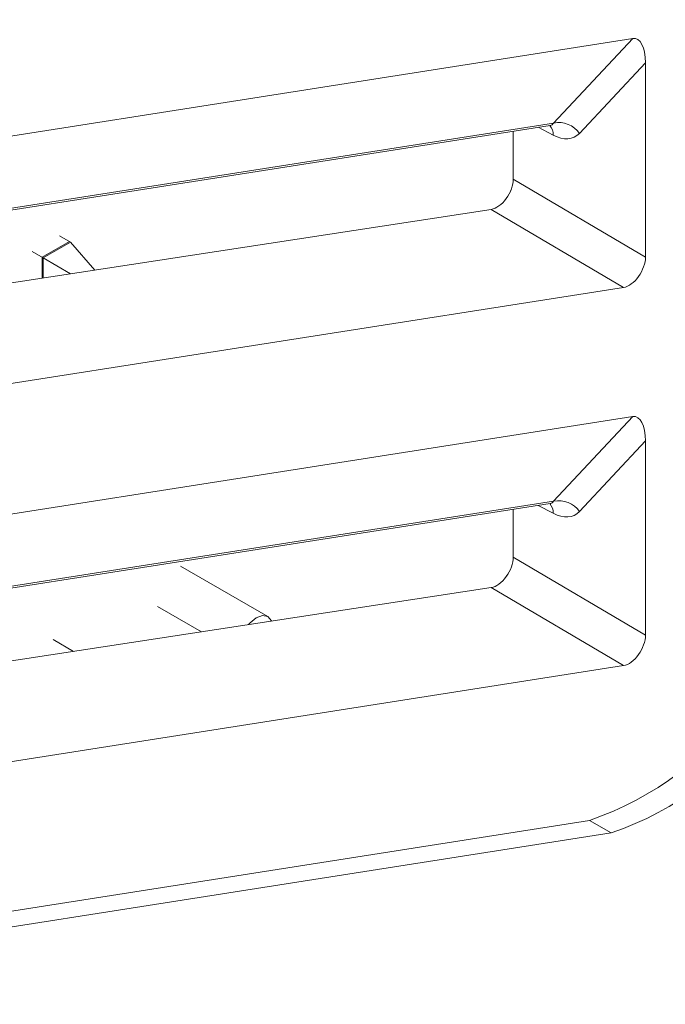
# Model space of a CAD drawing. Header units: millimetres. Extents: x -420 to 420, y -297 to 297.
# Tile 165 of 197: x 286 to 294, y 120 to 133. Entities that reach past the tile are written whole.
import ezdxf

# ---------------------------------------------------------------- set-up
doc = ezdxf.new("R2010")
doc.units = ezdxf.units.MM
doc.header["$MEASUREMENT"] = 0
doc.layers.add('layer 1', color=7, linetype='Continuous')

msp = doc.modelspace()

# ---------------------------------------------------------------- linework, layer by layer
at = {"layer": 'layer 1', "color": 7, "lineweight": 9}
for points in [[(279.6649, 131.9919), (279.6649, 131.9919), (293.4469, 134.1556), (293.4469, 134.1556)], [(280.1965, 130.3759), (280.1965, 130.3759), (293.5673, 132.475), (293.5673, 132.475)], [(292.5376, 131.3731), (292.5376, 131.3731), (293.5673, 132.475), (293.5673, 132.475)], [(293.7326, 132.1577), (293.7326, 132.3587), (293.6642, 132.4903), (293.5673, 132.475)], [(293.7326, 132.1577), (293.7326, 132.3587), (293.6642, 132.4901), (293.5673, 132.475)], [(293.7326, 132.1577), (293.7326, 132.3587), (293.6642, 132.4901), (293.5673, 132.475)], [(293.7326, 132.1577), (293.7326, 132.3587), (293.6642, 132.4901), (293.5673, 132.475)], [(293.7326, 132.1577), (293.7326, 132.3587), (293.6642, 132.4901), (293.5673, 132.475)], [(293.7326, 132.1577), (293.7326, 132.3584), (293.6642, 132.4901), (293.5673, 132.475)], [(293.7326, 132.1577), (293.7326, 132.3584), (293.6642, 132.4901), (293.5673, 132.475)], [(293.7326, 132.1577), (293.7326, 132.3584), (293.6642, 132.4901), (293.5673, 132.475)], [(293.7326, 132.1577), (293.7326, 132.3584), (293.6642, 132.4901), (293.5673, 132.475)], [(293.7326, 132.1577), (293.7326, 132.3584), (293.6642, 132.4901), (293.5673, 132.475)], [(293.7326, 132.1577), (293.7326, 132.3584), (293.6642, 132.4901), (293.5673, 132.475)], [(293.7326, 132.1577), (293.7326, 132.3584), (293.6642, 132.4901), (293.5673, 132.475)], [(293.7326, 132.1577), (293.7326, 132.3584), (293.6642, 132.4901), (293.5673, 132.475)], [(293.7326, 132.1577), (293.7326, 132.3584), (293.6642, 132.4901), (293.5673, 132.475)], [(293.7326, 132.1577), (293.7326, 132.3584), (293.6642, 132.4901), (293.5673, 132.475)], [(293.7326, 132.1577), (293.7326, 132.3584), (293.6642, 132.4901), (293.5673, 132.475)], [(293.7326, 132.1577), (293.7326, 132.3584), (293.6642, 132.4901), (293.5673, 132.475)], [(293.7326, 132.1577), (293.7326, 132.3584), (293.6642, 132.4901), (293.5673, 132.475)], [(293.7326, 132.1577), (293.7326, 132.3584), (293.6642, 132.4901), (293.5673, 132.475)], [(293.7326, 132.1577), (293.7326, 132.3584), (293.6642, 132.4901), (293.5673, 132.475)], [(293.7326, 132.1577), (293.7326, 132.3584), (293.6642, 132.4901), (293.5673, 132.475)], [(293.5673, 132.475), (293.5673, 132.475), (293.5673, 132.475), (293.5673, 132.475)], [(293.7326, 132.1577), (293.7326, 132.1577), (292.8735, 131.2383), (292.8735, 131.2383)], [(293.7326, 129.6297), (293.7326, 129.6297), (293.7326, 132.1577), (293.7326, 132.1577)], [(293.7326, 132.1577), (293.7326, 132.1577), (293.7326, 132.1577), (293.7326, 132.1577)], [(279.5666, 129.3369), (279.5666, 129.3369), (292.5376, 131.3731), (292.5376, 131.3731)], [(292.4913, 131.3419), (292.512, 131.3452), (292.5277, 131.3558), (292.5376, 131.3731)], [(292.4913, 131.3419), (292.512, 131.3452), (292.5277, 131.3558), (292.5376, 131.3731)], [(292.4913, 131.3419), (292.512, 131.3452), (292.5277, 131.3558), (292.5376, 131.3731)], [(292.4913, 131.3419), (292.512, 131.3452), (292.5277, 131.3558), (292.5376, 131.3731)], [(292.4913, 131.3419), (292.512, 131.3452), (292.5277, 131.3558), (292.5376, 131.3731)], [(292.4913, 131.3419), (292.512, 131.3452), (292.5277, 131.3558), (292.5376, 131.3731)], [(292.4913, 131.3419), (292.512, 131.3452), (292.5277, 131.3558), (292.5376, 131.3731)], [(292.4913, 131.3419), (292.512, 131.3452), (292.5277, 131.3558), (292.5376, 131.3731)], [(292.4913, 131.3419), (292.512, 131.3452), (292.5277, 131.3558), (292.5376, 131.3731)], [(292.4913, 131.3419), (292.512, 131.3452), (292.5277, 131.3558), (292.5376, 131.3731)], [(292.4913, 131.3419), (292.512, 131.3452), (292.5277, 131.3558), (292.5376, 131.3731)], [(292.4913, 131.3419), (292.512, 131.3452), (292.5277, 131.3558), (292.5376, 131.3731)], [(292.4913, 131.3419), (292.512, 131.3452), (292.5277, 131.3558), (292.5376, 131.3731)], [(292.4913, 131.3419), (292.512, 131.3452), (292.5277, 131.3558), (292.5376, 131.3731)], [(292.4913, 131.3419), (292.512, 131.3452), (292.5277, 131.3558), (292.5376, 131.3731)], [(292.4913, 131.3419), (292.512, 131.3452), (292.5277, 131.3558), (292.5376, 131.3731)], [(292.4913, 131.3419), (292.512, 131.3452), (292.5277, 131.3558), (292.5376, 131.3731)], [(292.4913, 131.3419), (292.512, 131.3452), (292.5277, 131.3558), (292.5376, 131.3731)], [(292.4913, 131.3419), (292.512, 131.3452), (292.5277, 131.3558), (292.5376, 131.3731)], [(292.4913, 131.3419), (292.512, 131.3452), (292.5277, 131.3558), (292.5376, 131.3731)], [(292.4913, 131.3419), (292.512, 131.3452), (292.5277, 131.3558), (292.5376, 131.3731)], [(292.8735, 131.2383), (292.7987, 131.3466), (292.6665, 131.3998), (292.5376, 131.3731)], [(292.5376, 131.3731), (292.5376, 131.3731), (292.5376, 131.3731), (292.5376, 131.3731)], [(279.5624, 129.3123), (279.5624, 129.3123), (292.4913, 131.3419), (292.4913, 131.3419)], [(292.0123, 131.2668), (292.0123, 131.2668), (292.0123, 130.6448), (292.0123, 130.6448)], [(292.5325, 131.2153), (292.5325, 131.2153), (292.338, 131.3181), (292.338, 131.3181)], [(292.5325, 131.2153), (292.5351, 131.262), (292.5184, 131.3074), (292.4865, 131.3414)], [(292.4913, 131.3419), (292.4913, 131.3419), (292.4913, 131.3419), (292.4913, 131.3419)], [(292.5325, 131.2153), (292.6677, 131.1443), (292.7935, 131.1527), (292.8735, 131.2383)], [(292.5325, 131.2153), (292.6677, 131.1443), (292.7935, 131.1527), (292.8735, 131.2383)], [(292.5325, 131.2153), (292.6677, 131.1443), (292.7935, 131.1527), (292.8735, 131.2383)], [(292.5325, 131.2153), (292.6677, 131.1443), (292.7935, 131.1527), (292.8735, 131.2383)], [(292.5325, 131.2153), (292.6677, 131.1443), (292.7935, 131.1527), (292.8735, 131.2383)], [(292.5325, 131.2153), (292.6677, 131.1443), (292.7935, 131.1527), (292.8735, 131.2383)], [(292.5325, 131.2153), (292.6677, 131.1443), (292.7935, 131.1527), (292.8735, 131.2383)], [(292.5325, 131.2153), (292.6677, 131.1443), (292.7935, 131.1527), (292.8735, 131.2383)], [(292.5325, 131.2153), (292.6677, 131.1443), (292.7935, 131.1527), (292.8735, 131.2383)], [(292.5325, 131.2153), (292.6677, 131.1443), (292.7935, 131.1527), (292.8735, 131.2383)], [(292.5325, 131.2153), (292.6677, 131.1443), (292.7935, 131.1527), (292.8735, 131.2383)], [(292.5325, 131.2153), (292.6677, 131.1443), (292.7935, 131.1527), (292.8735, 131.2383)], [(292.5325, 131.2153), (292.6677, 131.1443), (292.7935, 131.1527), (292.8735, 131.2383)], [(292.5325, 131.2153), (292.6677, 131.1443), (292.7935, 131.1527), (292.8735, 131.2383)], [(292.5325, 131.2153), (292.6677, 131.1443), (292.7935, 131.1527), (292.8735, 131.2383)], [(292.5325, 131.2153), (292.6677, 131.1443), (292.7935, 131.1527), (292.8735, 131.2383)], [(292.5325, 131.2153), (292.6677, 131.1443), (292.7935, 131.1527), (292.8735, 131.2383)], [(292.5325, 131.2153), (292.6677, 131.1443), (292.7935, 131.1527), (292.8735, 131.2383)], [(292.5325, 131.2153), (292.6677, 131.1443), (292.7935, 131.1527), (292.8735, 131.2383)], [(292.5325, 131.2153), (292.6677, 131.1443), (292.7935, 131.1527), (292.8735, 131.2383)], [(292.5325, 131.2153), (292.6677, 131.1443), (292.7935, 131.1527), (292.8735, 131.2383)], [(292.5325, 131.2153), (292.5325, 131.2153), (292.5325, 131.2153), (292.5325, 131.2153)], [(292.8735, 131.2383), (292.8735, 131.2383), (292.8735, 131.2383), (292.8735, 131.2383)], [(292.0123, 130.6448), (292.0123, 130.6448), (293.7326, 129.6297), (293.7326, 129.6297)], [(292.0123, 130.6448), (292.0123, 130.6448), (292.0123, 130.6445), (292.0123, 130.6445)], [(291.9209, 130.391), (291.9209, 130.391), (291.9209, 130.391), (291.9209, 130.391)], [(291.7248, 130.2493), (291.7248, 130.2493), (279.5249, 128.3828), (279.5249, 128.3828)], [(293.4469, 129.2333), (293.4469, 129.2333), (291.7248, 130.2493), (291.7248, 130.2493)], [(291.7248, 130.2493), (291.7248, 130.2493), (291.7248, 130.2493), (291.7248, 130.2493)], [(286.2522, 129.8237), (286.2522, 129.8237), (286.1102, 129.9057), (286.1102, 129.9057)], [(285.8829, 129.6268), (285.8829, 129.6268), (286.2381, 129.8317), (286.2381, 129.8317)], [(285.8972, 129.6186), (285.8972, 129.6186), (286.2522, 129.8237), (286.2522, 129.8237)], [(286.5671, 129.4603), (286.5671, 129.4603), (286.2522, 129.8237), (286.2522, 129.8237)], [(285.8972, 129.6186), (285.8972, 129.6186), (285.7548, 129.7005), (285.7548, 129.7005)], [(285.8829, 129.3556), (285.8829, 129.3556), (285.8829, 129.6268), (285.8829, 129.6268)], [(286.2543, 129.4124), (286.2543, 129.4124), (285.8972, 129.6186), (285.8972, 129.6186)], [(285.8972, 129.3578), (285.8972, 129.3578), (285.8972, 129.6186), (285.8972, 129.6186)], [(293.7326, 129.6297), (293.7326, 129.6297), (293.7326, 129.6297), (293.7326, 129.6297)], [(293.6419, 129.3757), (293.6419, 129.3757), (293.6419, 129.3757), (293.6419, 129.3757)], [(279.6649, 127.07), (279.6649, 127.07), (293.4469, 129.2333), (293.4469, 129.2333)], [(293.4469, 129.2333), (293.4469, 129.2333), (293.4469, 129.2333), (293.4469, 129.2333)], [(280.1965, 125.4538), (280.1965, 125.4538), (293.5673, 127.553), (293.5673, 127.553)], [(292.5376, 126.4511), (292.5376, 126.4511), (293.5673, 127.553), (293.5673, 127.553)], [(293.7326, 127.2357), (293.7326, 127.4365), (293.6642, 127.568), (293.5673, 127.553)], [(293.7326, 127.2357), (293.7326, 127.4365), (293.6642, 127.568), (293.5673, 127.553)], [(293.7326, 127.2357), (293.7326, 127.4365), (293.6642, 127.568), (293.5673, 127.553)], [(293.7326, 127.2357), (293.7326, 127.4365), (293.6642, 127.568), (293.5673, 127.553)], [(293.7326, 127.2357), (293.7326, 127.4365), (293.6642, 127.568), (293.5673, 127.553)], [(293.7326, 127.2357), (293.7326, 127.4365), (293.6642, 127.568), (293.5673, 127.553)], [(293.7326, 127.2357), (293.7326, 127.4365), (293.6642, 127.568), (293.5673, 127.553)], [(293.7326, 127.2357), (293.7326, 127.4365), (293.6642, 127.568), (293.5673, 127.5528)], [(293.7326, 127.2357), (293.7326, 127.4365), (293.6642, 127.568), (293.5673, 127.5528)], [(293.7326, 127.2357), (293.7326, 127.4365), (293.6642, 127.568), (293.5673, 127.5528)], [(293.7326, 127.2357), (293.7326, 127.4365), (293.6642, 127.568), (293.5673, 127.5528)], [(293.7326, 127.2357), (293.7326, 127.4365), (293.6642, 127.568), (293.5673, 127.5528)], [(293.7326, 127.2357), (293.7326, 127.4365), (293.6642, 127.568), (293.5673, 127.5528)], [(293.7326, 127.2357), (293.7326, 127.4365), (293.6642, 127.568), (293.5673, 127.5528)], [(293.7326, 127.2357), (293.7326, 127.4365), (293.6642, 127.568), (293.5673, 127.5528)], [(293.7326, 127.2355), (293.7326, 127.4365), (293.6642, 127.568), (293.5673, 127.5528)], [(293.7326, 127.2355), (293.7326, 127.4365), (293.6642, 127.568), (293.5673, 127.5528)], [(293.7326, 127.2355), (293.7326, 127.4365), (293.6642, 127.568), (293.5673, 127.5528)], [(293.7326, 127.2355), (293.7326, 127.4365), (293.6642, 127.568), (293.5673, 127.5528)], [(293.7326, 127.2355), (293.7326, 127.4365), (293.6642, 127.568), (293.5673, 127.5528)], [(293.7326, 127.2355), (293.7326, 127.4365), (293.6642, 127.568), (293.5673, 127.5528)], [(293.5673, 127.553), (293.5673, 127.553), (293.5673, 127.5528), (293.5673, 127.5528)], [(293.7326, 127.2357), (293.7326, 127.2357), (292.8735, 126.3162), (292.8735, 126.3162)], [(293.7326, 124.7076), (293.7326, 124.7076), (293.7326, 127.2357), (293.7326, 127.2357)], [(293.7326, 127.2357), (293.7326, 127.2357), (293.7326, 127.2355), (293.7326, 127.2355)], [(279.5624, 124.3904), (279.5624, 124.3904), (292.4913, 126.42), (292.4913, 126.42)], [(279.5666, 124.4149), (279.5666, 124.4149), (292.5376, 126.4511), (292.5376, 126.4511)], [(292.5325, 126.2934), (292.5325, 126.2934), (292.338, 126.3959), (292.338, 126.3959)], [(292.5325, 126.2934), (292.5351, 126.34), (292.5184, 126.3854), (292.4865, 126.4192)], [(292.4913, 126.42), (292.512, 126.4232), (292.5277, 126.4338), (292.5376, 126.4511)], [(292.4913, 126.42), (292.512, 126.4232), (292.5277, 126.4338), (292.5376, 126.4511)], [(292.4913, 126.42), (292.512, 126.4232), (292.5277, 126.4338), (292.5376, 126.4511)], [(292.4913, 126.42), (292.512, 126.4232), (292.5277, 126.4338), (292.5376, 126.4511)], [(292.4913, 126.42), (292.512, 126.4232), (292.5277, 126.4338), (292.5376, 126.4511)], [(292.4913, 126.42), (292.512, 126.4232), (292.5277, 126.4338), (292.5376, 126.4511)], [(292.4913, 126.42), (292.512, 126.4232), (292.5277, 126.4338), (292.5376, 126.4511)], [(292.4913, 126.42), (292.512, 126.4232), (292.5277, 126.4338), (292.5376, 126.4511)], [(292.4913, 126.42), (292.512, 126.4232), (292.5277, 126.4338), (292.5376, 126.4511)], [(292.4913, 126.42), (292.512, 126.4232), (292.5277, 126.4338), (292.5376, 126.4511)], [(292.4913, 126.42), (292.512, 126.4232), (292.5277, 126.4338), (292.5376, 126.4511)], [(292.4913, 126.42), (292.512, 126.4232), (292.5277, 126.4338), (292.5376, 126.4511)], [(292.4913, 126.42), (292.512, 126.4232), (292.5277, 126.4338), (292.5376, 126.4511)], [(292.4913, 126.42), (292.512, 126.4232), (292.5277, 126.4338), (292.5376, 126.4511)], [(292.4913, 126.42), (292.512, 126.4232), (292.5277, 126.4338), (292.5376, 126.4511)], [(292.4913, 126.42), (292.512, 126.4232), (292.5277, 126.4338), (292.5376, 126.4511)], [(292.4913, 126.42), (292.512, 126.4232), (292.5277, 126.4338), (292.5376, 126.4511)], [(292.4913, 126.42), (292.512, 126.4232), (292.5277, 126.4338), (292.5376, 126.4511)], [(292.4913, 126.42), (292.512, 126.4232), (292.5277, 126.4338), (292.5376, 126.4511)], [(292.4913, 126.42), (292.512, 126.4232), (292.5277, 126.4338), (292.5376, 126.4511)], [(292.4913, 126.42), (292.512, 126.4232), (292.5277, 126.4338), (292.5376, 126.4511)], [(292.4913, 126.42), (292.4913, 126.42), (292.4913, 126.42), (292.4913, 126.42)], [(292.8735, 126.3162), (292.7987, 126.4246), (292.6665, 126.4778), (292.5376, 126.4511)], [(292.5376, 126.4511), (292.5376, 126.4511), (292.5376, 126.4511), (292.5376, 126.4511)], [(292.0123, 126.3448), (292.0123, 126.3448), (292.0123, 125.7226), (292.0123, 125.7226)], [(292.5325, 126.2934), (292.6677, 126.2222), (292.7935, 126.2307), (292.8735, 126.3162)], [(292.5325, 126.2934), (292.6677, 126.2222), (292.7935, 126.2307), (292.8735, 126.3162)], [(292.5325, 126.2934), (292.6677, 126.2222), (292.7935, 126.2307), (292.8735, 126.3162)], [(292.5325, 126.2934), (292.6677, 126.2222), (292.7935, 126.2307), (292.8735, 126.3162)], [(292.5325, 126.2934), (292.6677, 126.2222), (292.7935, 126.2307), (292.8735, 126.3162)], [(292.5325, 126.2934), (292.6677, 126.2222), (292.7935, 126.2307), (292.8735, 126.3162)], [(292.5325, 126.2934), (292.6677, 126.2222), (292.7935, 126.2307), (292.8735, 126.3162)], [(292.5325, 126.2934), (292.6677, 126.2222), (292.7935, 126.2307), (292.8735, 126.3162)], [(292.5325, 126.2934), (292.6677, 126.2222), (292.7935, 126.2307), (292.8735, 126.3162)], [(292.5325, 126.2934), (292.6677, 126.2222), (292.7935, 126.2307), (292.8735, 126.3162)], [(292.5325, 126.2934), (292.6677, 126.2222), (292.7935, 126.2307), (292.8735, 126.3162)], [(292.5325, 126.2934), (292.6677, 126.2222), (292.7935, 126.2307), (292.8735, 126.3162)], [(292.5325, 126.2934), (292.6677, 126.2222), (292.7935, 126.2307), (292.8735, 126.3162)], [(292.5325, 126.2934), (292.6677, 126.2222), (292.7935, 126.2307), (292.8735, 126.3162)], [(292.5325, 126.2934), (292.6677, 126.2221), (292.7935, 126.2307), (292.8735, 126.3162)], [(292.5325, 126.2934), (292.6677, 126.2221), (292.7935, 126.2307), (292.8735, 126.3162)], [(292.5325, 126.2934), (292.6677, 126.2221), (292.7935, 126.2307), (292.8735, 126.3162)], [(292.5325, 126.2934), (292.6677, 126.2221), (292.7935, 126.2304), (292.8735, 126.3162)], [(292.5325, 126.2934), (292.6677, 126.2221), (292.7935, 126.2304), (292.8735, 126.3162)], [(292.5325, 126.2934), (292.6677, 126.2221), (292.7935, 126.2304), (292.8735, 126.3162)], [(292.5325, 126.2934), (292.6677, 126.2221), (292.7935, 126.2304), (292.8735, 126.3162)], [(292.5325, 126.2934), (292.5325, 126.2934), (292.5325, 126.2934), (292.5325, 126.2934)], [(292.8735, 126.3162), (292.8735, 126.3162), (292.8735, 126.3162), (292.8735, 126.3162)], [(293.0039, 122.2966), (294.6983, 122.8816), (295.8428, 124.4677), (295.864, 126.2603)], [(293.288, 122.1325), (294.9824, 122.7176), (296.127, 124.3038), (296.1481, 126.0962)], [(288.8201, 124.9482), (288.8201, 124.9482), (287.6835, 125.6042), (287.6835, 125.6042)], [(292.0123, 125.7226), (292.0123, 125.7226), (293.7326, 124.7076), (293.7326, 124.7076)], [(292.0123, 125.7226), (292.0123, 125.7226), (292.0123, 125.7226), (292.0123, 125.7226)], [(291.9209, 125.4689), (291.9209, 125.4689), (291.9209, 125.4688), (291.9209, 125.4688)], [(291.7248, 125.3273), (291.7248, 125.3273), (279.5249, 123.4606), (279.5249, 123.4606)], [(293.4469, 124.3114), (293.4469, 124.3114), (291.7248, 125.3273), (291.7248, 125.3273)], [(291.7248, 125.3273), (291.7248, 125.3273), (291.7248, 125.3273), (291.7248, 125.3273)], [(287.3821, 125.0822), (287.3821, 125.0822), (287.9563, 124.7506), (287.9563, 124.7506)], [(293.7326, 124.7076), (293.7326, 124.7076), (293.7326, 124.7076), (293.7326, 124.7076)], [(286.2924, 124.4961), (286.2924, 124.4961), (286.0282, 124.6488), (286.0282, 124.6488)], [(293.6419, 124.4536), (293.6419, 124.4536), (293.6419, 124.4536), (293.6419, 124.4536)], [(279.6649, 122.1478), (279.6649, 122.1478), (293.4469, 124.3114), (293.4469, 124.3114)], [(293.4469, 124.3114), (293.4469, 124.3114), (293.4469, 124.3114), (293.4469, 124.3114)], [(278.7958, 120.0662), (278.7958, 120.0662), (293.0039, 122.2966), (293.0039, 122.2966)], [(293.288, 122.1325), (293.288, 122.1325), (293.0039, 122.2966), (293.0039, 122.2966)], [(279.0799, 119.9021), (279.0799, 119.9021), (293.288, 122.1325), (293.288, 122.1325)]]:
    msp.add_open_spline(points, degree=3, dxfattribs=at)
for points, knots in [([(292.4869, 131.3394), (292.4955, 131.3404), (292.5041, 131.3414), (292.5002, 131.3426), (292.5002, 131.3426), (292.5002, 131.3426), (292.4999, 131.3426), (292.4999, 131.3426)], [0, 0, 0, 0, 0.3333333, 0.3333333, 0.3333333, 0.3333333, 1, 1, 1, 1]), ([(291.7248, 130.2493), (291.7904, 130.2593), (291.8638, 130.3122), (291.9209, 130.391), (291.9209, 130.391), (291.9781, 130.4697), (292.0123, 130.5643), (292.0123, 130.6448)], [0, 0, 0, 0, 0.3333333, 0.3333333, 0.3333333, 0.3333333, 1, 1, 1, 1]), ([(291.7248, 130.2493), (291.7904, 130.2593), (291.8638, 130.3122), (291.9209, 130.391), (291.9209, 130.391), (291.9781, 130.4697), (292.0123, 130.5643), (292.0123, 130.6448)], [0, 0, 0, 0, 0.3333333, 0.3333333, 0.3333333, 0.3333333, 1, 1, 1, 1]), ([(291.7248, 130.2493), (291.7904, 130.2593), (291.8638, 130.3122), (291.9209, 130.391), (291.9209, 130.391), (291.9781, 130.4697), (292.0123, 130.5643), (292.0123, 130.6448)], [0, 0, 0, 0, 0.3333333, 0.3333333, 0.3333333, 0.3333333, 1, 1, 1, 1]), ([(291.7248, 130.2493), (291.7904, 130.2593), (291.8638, 130.3122), (291.9209, 130.391), (291.9209, 130.391), (291.9781, 130.4697), (292.0123, 130.5643), (292.0123, 130.6448)], [0, 0, 0, 0, 0.3333333, 0.3333333, 0.3333333, 0.3333333, 1, 1, 1, 1]), ([(291.7248, 130.2493), (291.7904, 130.2593), (291.8638, 130.3122), (291.9209, 130.391), (291.9209, 130.391), (291.9781, 130.4697), (292.0123, 130.5643), (292.0123, 130.6448)], [0, 0, 0, 0, 0.3333333, 0.3333333, 0.3333333, 0.3333333, 1, 1, 1, 1]), ([(291.7248, 130.2493), (291.7904, 130.2593), (291.8638, 130.3122), (291.9209, 130.391), (291.9209, 130.391), (291.9781, 130.4697), (292.0123, 130.5643), (292.0123, 130.6448)], [0, 0, 0, 0, 0.3333333, 0.3333333, 0.3333333, 0.3333333, 1, 1, 1, 1]), ([(291.7248, 130.2493), (291.7904, 130.2593), (291.8638, 130.3122), (291.9209, 130.391), (291.9209, 130.391), (291.9781, 130.4697), (292.0123, 130.5643), (292.0123, 130.6445)], [0, 0, 0, 0, 0.3333333, 0.3333333, 0.3333333, 0.3333333, 1, 1, 1, 1]), ([(291.7248, 130.2493), (291.7904, 130.2593), (291.8638, 130.3122), (291.9209, 130.391), (291.9209, 130.391), (291.9781, 130.4697), (292.0123, 130.5643), (292.0123, 130.6445)], [0, 0, 0, 0, 0.3333333, 0.3333333, 0.3333333, 0.3333333, 1, 1, 1, 1]), ([(291.7248, 130.2493), (291.7904, 130.2593), (291.8638, 130.3122), (291.9209, 130.391), (291.9209, 130.391), (291.9781, 130.4697), (292.0123, 130.5643), (292.0123, 130.6445)], [0, 0, 0, 0, 0.3333333, 0.3333333, 0.3333333, 0.3333333, 1, 1, 1, 1]), ([(291.7248, 130.2493), (291.7904, 130.2593), (291.8638, 130.3122), (291.9209, 130.391), (291.9209, 130.391), (291.9781, 130.4697), (292.0123, 130.5643), (292.0123, 130.6445)], [0, 0, 0, 0, 0.3333333, 0.3333333, 0.3333333, 0.3333333, 1, 1, 1, 1]), ([(291.7248, 130.2493), (291.7904, 130.2593), (291.8638, 130.3122), (291.9209, 130.391), (291.9209, 130.391), (291.9781, 130.4697), (292.0123, 130.5643), (292.0123, 130.6445)], [0, 0, 0, 0, 0.3333333, 0.3333333, 0.3333333, 0.3333333, 1, 1, 1, 1]), ([(291.7248, 130.2493), (291.7904, 130.2593), (291.8638, 130.3122), (291.9209, 130.391), (291.9209, 130.391), (291.9781, 130.4695), (292.0123, 130.5643), (292.0123, 130.6445)], [0, 0, 0, 0, 0.3333333, 0.3333333, 0.3333333, 0.3333333, 1, 1, 1, 1]), ([(291.7248, 130.2493), (291.7904, 130.2593), (291.8638, 130.3122), (291.9209, 130.391), (291.9209, 130.391), (291.9781, 130.4695), (292.0123, 130.5643), (292.0123, 130.6445)], [0, 0, 0, 0, 0.3333333, 0.3333333, 0.3333333, 0.3333333, 1, 1, 1, 1]), ([(291.7248, 130.2493), (291.7904, 130.2593), (291.8638, 130.3122), (291.9209, 130.391), (291.9209, 130.391), (291.9781, 130.4695), (292.0123, 130.5643), (292.0123, 130.6445)], [0, 0, 0, 0, 0.3333333, 0.3333333, 0.3333333, 0.3333333, 1, 1, 1, 1]), ([(291.7248, 130.2493), (291.7904, 130.2593), (291.8638, 130.3122), (291.9209, 130.391), (291.9209, 130.391), (291.9781, 130.4695), (292.0123, 130.5643), (292.0123, 130.6445)], [0, 0, 0, 0, 0.3333333, 0.3333333, 0.3333333, 0.3333333, 1, 1, 1, 1]), ([(291.7248, 130.2493), (291.7904, 130.2593), (291.8638, 130.3122), (291.9209, 130.391), (291.9209, 130.391), (291.9781, 130.4695), (292.0123, 130.5643), (292.0123, 130.6445)], [0, 0, 0, 0, 0.3333333, 0.3333333, 0.3333333, 0.3333333, 1, 1, 1, 1]), ([(291.7248, 130.2493), (291.7904, 130.2593), (291.8638, 130.3122), (291.9209, 130.391), (291.9209, 130.391), (291.9781, 130.4695), (292.0123, 130.5643), (292.0123, 130.6445)], [0, 0, 0, 0, 0.3333333, 0.3333333, 0.3333333, 0.3333333, 1, 1, 1, 1]), ([(291.7248, 130.2493), (291.7904, 130.2593), (291.8638, 130.3122), (291.9209, 130.391), (291.9209, 130.391), (291.9781, 130.4695), (292.0123, 130.5643), (292.0123, 130.6445)], [0, 0, 0, 0, 0.3333333, 0.3333333, 0.3333333, 0.3333333, 1, 1, 1, 1]), ([(291.7248, 130.2493), (291.7904, 130.2593), (291.8638, 130.3122), (291.9209, 130.391), (291.9209, 130.391), (291.9781, 130.4695), (292.0123, 130.5643), (292.0123, 130.6445)], [0, 0, 0, 0, 0.3333333, 0.3333333, 0.3333333, 0.3333333, 1, 1, 1, 1]), ([(291.7248, 130.2493), (291.7904, 130.2593), (291.8638, 130.3122), (291.9209, 130.391), (291.9209, 130.391), (291.9781, 130.4695), (292.0123, 130.5643), (292.0123, 130.6445)], [0, 0, 0, 0, 0.3333333, 0.3333333, 0.3333333, 0.3333333, 1, 1, 1, 1]), ([(291.7248, 130.2493), (291.7904, 130.2593), (291.8638, 130.3122), (291.9209, 130.391), (291.9209, 130.391), (291.9781, 130.4695), (292.0123, 130.5643), (292.0123, 130.6445)], [0, 0, 0, 0, 0.3333333, 0.3333333, 0.3333333, 0.3333333, 1, 1, 1, 1]), ([(293.4469, 129.2333), (293.5123, 129.2438), (293.585, 129.2969), (293.6419, 129.3757), (293.6419, 129.3757), (293.6989, 129.4547), (293.7326, 129.5495), (293.7326, 129.6297)], [0, 0, 0, 0, 0.3333333, 0.3333333, 0.3333333, 0.3333333, 1, 1, 1, 1]), ([(293.4469, 129.2333), (293.5123, 129.2437), (293.585, 129.2969), (293.6419, 129.3757), (293.6419, 129.3757), (293.6989, 129.4547), (293.7326, 129.5495), (293.7326, 129.6297)], [0, 0, 0, 0, 0.3333333, 0.3333333, 0.3333333, 0.3333333, 1, 1, 1, 1]), ([(293.4469, 129.2333), (293.5123, 129.2437), (293.585, 129.2969), (293.6419, 129.3757), (293.6419, 129.3757), (293.6989, 129.4547), (293.7326, 129.5495), (293.7326, 129.6297)], [0, 0, 0, 0, 0.3333333, 0.3333333, 0.3333333, 0.3333333, 1, 1, 1, 1]), ([(293.4469, 129.2333), (293.5123, 129.2437), (293.585, 129.2969), (293.6419, 129.3757), (293.6419, 129.3757), (293.6989, 129.4547), (293.7326, 129.5495), (293.7326, 129.6297)], [0, 0, 0, 0, 0.3333333, 0.3333333, 0.3333333, 0.3333333, 1, 1, 1, 1]), ([(293.4469, 129.2333), (293.5123, 129.2437), (293.585, 129.2969), (293.6419, 129.3757), (293.6419, 129.3757), (293.6989, 129.4547), (293.7326, 129.5495), (293.7326, 129.6297)], [0, 0, 0, 0, 0.3333333, 0.3333333, 0.3333333, 0.3333333, 1, 1, 1, 1]), ([(293.4469, 129.2333), (293.5123, 129.2437), (293.585, 129.2969), (293.6419, 129.3757), (293.6419, 129.3757), (293.6989, 129.4547), (293.7326, 129.5495), (293.7326, 129.6297)], [0, 0, 0, 0, 0.3333333, 0.3333333, 0.3333333, 0.3333333, 1, 1, 1, 1]), ([(293.4469, 129.2333), (293.5123, 129.2437), (293.585, 129.2969), (293.6419, 129.3757), (293.6419, 129.3757), (293.6989, 129.4547), (293.7326, 129.5495), (293.7326, 129.6297)], [0, 0, 0, 0, 0.3333333, 0.3333333, 0.3333333, 0.3333333, 1, 1, 1, 1]), ([(293.4469, 129.2333), (293.5123, 129.2437), (293.585, 129.2969), (293.6419, 129.3757), (293.6419, 129.3757), (293.6989, 129.4547), (293.7326, 129.5495), (293.7326, 129.6297)], [0, 0, 0, 0, 0.3333333, 0.3333333, 0.3333333, 0.3333333, 1, 1, 1, 1]), ([(293.4469, 129.2333), (293.5123, 129.2437), (293.585, 129.2969), (293.6419, 129.3757), (293.6419, 129.3757), (293.6989, 129.4547), (293.7326, 129.5495), (293.7326, 129.6297)], [0, 0, 0, 0, 0.3333333, 0.3333333, 0.3333333, 0.3333333, 1, 1, 1, 1]), ([(293.4469, 129.2333), (293.5123, 129.2437), (293.585, 129.2969), (293.6419, 129.3757), (293.6419, 129.3757), (293.6989, 129.4547), (293.7326, 129.5495), (293.7326, 129.6297)], [0, 0, 0, 0, 0.3333333, 0.3333333, 0.3333333, 0.3333333, 1, 1, 1, 1]), ([(293.4469, 129.2333), (293.5123, 129.2437), (293.585, 129.2969), (293.6419, 129.3757), (293.6419, 129.3757), (293.6989, 129.4547), (293.7326, 129.5495), (293.7326, 129.6297)], [0, 0, 0, 0, 0.3333333, 0.3333333, 0.3333333, 0.3333333, 1, 1, 1, 1]), ([(293.4469, 129.2333), (293.5123, 129.2437), (293.585, 129.2969), (293.6419, 129.3757), (293.6419, 129.3757), (293.6989, 129.4547), (293.7326, 129.5495), (293.7326, 129.6297)], [0, 0, 0, 0, 0.3333333, 0.3333333, 0.3333333, 0.3333333, 1, 1, 1, 1]), ([(293.4469, 129.2333), (293.5123, 129.2437), (293.585, 129.2969), (293.6419, 129.3757), (293.6419, 129.3757), (293.6989, 129.4547), (293.7326, 129.5495), (293.7326, 129.6297)], [0, 0, 0, 0, 0.3333333, 0.3333333, 0.3333333, 0.3333333, 1, 1, 1, 1]), ([(293.4469, 129.2333), (293.5123, 129.2437), (293.585, 129.2967), (293.6419, 129.3757), (293.6419, 129.3757), (293.6989, 129.4547), (293.7326, 129.5495), (293.7326, 129.6297)], [0, 0, 0, 0, 0.3333333, 0.3333333, 0.3333333, 0.3333333, 1, 1, 1, 1]), ([(293.4469, 129.2333), (293.5123, 129.2437), (293.585, 129.2967), (293.6419, 129.3757), (293.6419, 129.3757), (293.6989, 129.4547), (293.7326, 129.5495), (293.7326, 129.6297)], [0, 0, 0, 0, 0.3333333, 0.3333333, 0.3333333, 0.3333333, 1, 1, 1, 1]), ([(293.4469, 129.2333), (293.5123, 129.2437), (293.585, 129.2967), (293.6419, 129.3757), (293.6419, 129.3757), (293.6989, 129.4547), (293.7326, 129.5495), (293.7326, 129.6297)], [0, 0, 0, 0, 0.3333333, 0.3333333, 0.3333333, 0.3333333, 1, 1, 1, 1]), ([(293.4469, 129.2333), (293.5123, 129.2437), (293.585, 129.2967), (293.6419, 129.3757), (293.6419, 129.3757), (293.6989, 129.4547), (293.7326, 129.5495), (293.7326, 129.6297)], [0, 0, 0, 0, 0.3333333, 0.3333333, 0.3333333, 0.3333333, 1, 1, 1, 1]), ([(293.4469, 129.2333), (293.5123, 129.2437), (293.585, 129.2967), (293.6419, 129.3757), (293.6419, 129.3757), (293.6989, 129.4547), (293.7326, 129.5493), (293.7326, 129.6297)], [0, 0, 0, 0, 0.3333333, 0.3333333, 0.3333333, 0.3333333, 1, 1, 1, 1]), ([(293.4469, 129.2333), (293.5123, 129.2437), (293.585, 129.2967), (293.6419, 129.3757), (293.6419, 129.3757), (293.6989, 129.4547), (293.7326, 129.5493), (293.7326, 129.6297)], [0, 0, 0, 0, 0.3333333, 0.3333333, 0.3333333, 0.3333333, 1, 1, 1, 1]), ([(293.4469, 129.2333), (293.5123, 129.2437), (293.585, 129.2967), (293.6419, 129.3757), (293.6419, 129.3757), (293.6989, 129.4547), (293.7326, 129.5493), (293.7326, 129.6297)], [0, 0, 0, 0, 0.3333333, 0.3333333, 0.3333333, 0.3333333, 1, 1, 1, 1]), ([(293.4469, 129.2333), (293.5123, 129.2437), (293.585, 129.2967), (293.6419, 129.3757), (293.6419, 129.3757), (293.6989, 129.4547), (293.7326, 129.5493), (293.7326, 129.6297)], [0, 0, 0, 0, 0.3333333, 0.3333333, 0.3333333, 0.3333333, 1, 1, 1, 1]), ([(292.4869, 126.4173), (292.4955, 126.4183), (292.5041, 126.4193), (292.5002, 126.4205), (292.5002, 126.4205), (292.5002, 126.4205), (292.4999, 126.4205), (292.4999, 126.4205)], [0, 0, 0, 0, 0.3333333, 0.3333333, 0.3333333, 0.3333333, 1, 1, 1, 1]), ([(291.7248, 125.3273), (291.7904, 125.3374), (291.8638, 125.3902), (291.9209, 125.4689), (291.9209, 125.4689), (291.9781, 125.5476), (292.0123, 125.6424), (292.0123, 125.7226)], [0, 0, 0, 0, 0.3333333, 0.3333333, 0.3333333, 0.3333333, 1, 1, 1, 1]), ([(291.7248, 125.3273), (291.7904, 125.3374), (291.8638, 125.3902), (291.9209, 125.4689), (291.9209, 125.4689), (291.9781, 125.5476), (292.0123, 125.6424), (292.0123, 125.7226)], [0, 0, 0, 0, 0.3333333, 0.3333333, 0.3333333, 0.3333333, 1, 1, 1, 1]), ([(291.7248, 125.3273), (291.7904, 125.3374), (291.8638, 125.3902), (291.9209, 125.4689), (291.9209, 125.4689), (291.9781, 125.5476), (292.0123, 125.6424), (292.0123, 125.7226)], [0, 0, 0, 0, 0.3333333, 0.3333333, 0.3333333, 0.3333333, 1, 1, 1, 1]), ([(291.7248, 125.3273), (291.7904, 125.3374), (291.8638, 125.3902), (291.9209, 125.4689), (291.9209, 125.4689), (291.9781, 125.5476), (292.0123, 125.6424), (292.0123, 125.7226)], [0, 0, 0, 0, 0.3333333, 0.3333333, 0.3333333, 0.3333333, 1, 1, 1, 1]), ([(291.7248, 125.3273), (291.7904, 125.3374), (291.8638, 125.3902), (291.9209, 125.4689), (291.9209, 125.4689), (291.9781, 125.5476), (292.0123, 125.6424), (292.0123, 125.7226)], [0, 0, 0, 0, 0.3333333, 0.3333333, 0.3333333, 0.3333333, 1, 1, 1, 1]), ([(291.7248, 125.3273), (291.7904, 125.3374), (291.8638, 125.3902), (291.9209, 125.4689), (291.9209, 125.4689), (291.9781, 125.5476), (292.0123, 125.6424), (292.0123, 125.7226)], [0, 0, 0, 0, 0.3333333, 0.3333333, 0.3333333, 0.3333333, 1, 1, 1, 1]), ([(291.7248, 125.3273), (291.7904, 125.3374), (291.8638, 125.3902), (291.9209, 125.4689), (291.9209, 125.4689), (291.9781, 125.5476), (292.0123, 125.6424), (292.0123, 125.7226)], [0, 0, 0, 0, 0.3333333, 0.3333333, 0.3333333, 0.3333333, 1, 1, 1, 1]), ([(291.7248, 125.3273), (291.7904, 125.3374), (291.8638, 125.3902), (291.9209, 125.4689), (291.9209, 125.4689), (291.9781, 125.5476), (292.0123, 125.6424), (292.0123, 125.7226)], [0, 0, 0, 0, 0.3333333, 0.3333333, 0.3333333, 0.3333333, 1, 1, 1, 1]), ([(291.7248, 125.3273), (291.7904, 125.3374), (291.8638, 125.3902), (291.9209, 125.4689), (291.9209, 125.4689), (291.9781, 125.5476), (292.0123, 125.6424), (292.0123, 125.7226)], [0, 0, 0, 0, 0.3333333, 0.3333333, 0.3333333, 0.3333333, 1, 1, 1, 1]), ([(291.7248, 125.3273), (291.7904, 125.3374), (291.8638, 125.3902), (291.9209, 125.4689), (291.9209, 125.4689), (291.9781, 125.5476), (292.0123, 125.6424), (292.0123, 125.7226)], [0, 0, 0, 0, 0.3333333, 0.3333333, 0.3333333, 0.3333333, 1, 1, 1, 1]), ([(291.7248, 125.3273), (291.7904, 125.3374), (291.8638, 125.3902), (291.9209, 125.4689), (291.9209, 125.4689), (291.9781, 125.5476), (292.0123, 125.6424), (292.0123, 125.7226)], [0, 0, 0, 0, 0.3333333, 0.3333333, 0.3333333, 0.3333333, 1, 1, 1, 1]), ([(291.7248, 125.3273), (291.7904, 125.3374), (291.8638, 125.3902), (291.9209, 125.4689), (291.9209, 125.4689), (291.9781, 125.5476), (292.0123, 125.6424), (292.0123, 125.7226)], [0, 0, 0, 0, 0.3333333, 0.3333333, 0.3333333, 0.3333333, 1, 1, 1, 1]), ([(291.7248, 125.3273), (291.7904, 125.3374), (291.8638, 125.3902), (291.9209, 125.4689), (291.9209, 125.4689), (291.9781, 125.5476), (292.0123, 125.6422), (292.0123, 125.7226)], [0, 0, 0, 0, 0.3333333, 0.3333333, 0.3333333, 0.3333333, 1, 1, 1, 1]), ([(291.7248, 125.3273), (291.7904, 125.3374), (291.8638, 125.3902), (291.9209, 125.4688), (291.9209, 125.4688), (291.9781, 125.5476), (292.0123, 125.6422), (292.0123, 125.7226)], [0, 0, 0, 0, 0.3333333, 0.3333333, 0.3333333, 0.3333333, 1, 1, 1, 1]), ([(291.7248, 125.3273), (291.7904, 125.3374), (291.8638, 125.3902), (291.9209, 125.4688), (291.9209, 125.4688), (291.9781, 125.5476), (292.0123, 125.6422), (292.0123, 125.7226)], [0, 0, 0, 0, 0.3333333, 0.3333333, 0.3333333, 0.3333333, 1, 1, 1, 1]), ([(291.7248, 125.3273), (291.7904, 125.3374), (291.8638, 125.3902), (291.9209, 125.4688), (291.9209, 125.4688), (291.9781, 125.5476), (292.0123, 125.6422), (292.0123, 125.7226)], [0, 0, 0, 0, 0.3333333, 0.3333333, 0.3333333, 0.3333333, 1, 1, 1, 1]), ([(291.7248, 125.3273), (291.7904, 125.3374), (291.8638, 125.3902), (291.9209, 125.4688), (291.9209, 125.4688), (291.9781, 125.5476), (292.0123, 125.6422), (292.0123, 125.7226)], [0, 0, 0, 0, 0.3333333, 0.3333333, 0.3333333, 0.3333333, 1, 1, 1, 1]), ([(291.7248, 125.3273), (291.7904, 125.3374), (291.8638, 125.3902), (291.9209, 125.4688), (291.9209, 125.4688), (291.9781, 125.5476), (292.0123, 125.6422), (292.0123, 125.7226)], [0, 0, 0, 0, 0.3333333, 0.3333333, 0.3333333, 0.3333333, 1, 1, 1, 1]), ([(291.7248, 125.3273), (291.7904, 125.3374), (291.8638, 125.3902), (291.9209, 125.4688), (291.9209, 125.4688), (291.9781, 125.5476), (292.0123, 125.6422), (292.0123, 125.7226)], [0, 0, 0, 0, 0.3333333, 0.3333333, 0.3333333, 0.3333333, 1, 1, 1, 1]), ([(291.7248, 125.3273), (291.7904, 125.3374), (291.8638, 125.3902), (291.9209, 125.4688), (291.9209, 125.4688), (291.9781, 125.5476), (292.0123, 125.6422), (292.0123, 125.7226)], [0, 0, 0, 0, 0.3333333, 0.3333333, 0.3333333, 0.3333333, 1, 1, 1, 1]), ([(291.7248, 125.3273), (291.7904, 125.3374), (291.8638, 125.3902), (291.9209, 125.4688), (291.9209, 125.4688), (291.9781, 125.5476), (292.0123, 125.6422), (292.0123, 125.7226)], [0, 0, 0, 0, 0.3333333, 0.3333333, 0.3333333, 0.3333333, 1, 1, 1, 1]), ([(288.6694, 124.9331), (288.6694, 124.9331), (288.5878, 124.8673), (288.5878, 124.8673), (288.5878, 124.8673), (288.5878, 124.8673), (288.5673, 124.8442), (288.5673, 124.8442)], [0, 0, 0, 0, 0.3333333, 0.3333333, 0.3333333, 0.3333333, 1, 1, 1, 1]), ([(288.8683, 124.8903), (288.8683, 124.8903), (288.8663, 124.8949), (288.8663, 124.8949), (288.8663, 124.8949), (288.8663, 124.8949), (288.8201, 124.9482), (288.8201, 124.9482), (288.8201, 124.9482), (288.8201, 124.9482), (288.7509, 124.9616), (288.7509, 124.9616), (288.7509, 124.9616), (288.7509, 124.9616), (288.6694, 124.9331), (288.6694, 124.9331)], [0, 0, 0, 0, 0.2, 0.2, 0.2, 0.2, 0.4, 0.4, 0.4, 0.4, 0.6, 0.6, 0.6, 0.6, 1, 1, 1, 1]), ([(293.4469, 124.3114), (293.5123, 124.3216), (293.585, 124.3746), (293.6419, 124.4536), (293.6419, 124.4536), (293.6989, 124.5326), (293.7326, 124.6274), (293.7326, 124.7076)], [0, 0, 0, 0, 0.3333333, 0.3333333, 0.3333333, 0.3333333, 1, 1, 1, 1]), ([(293.4469, 124.3114), (293.5123, 124.3216), (293.585, 124.3746), (293.6419, 124.4536), (293.6419, 124.4536), (293.6989, 124.5326), (293.7326, 124.6274), (293.7326, 124.7076)], [0, 0, 0, 0, 0.3333333, 0.3333333, 0.3333333, 0.3333333, 1, 1, 1, 1]), ([(293.4469, 124.3114), (293.5123, 124.3216), (293.585, 124.3746), (293.6419, 124.4536), (293.6419, 124.4536), (293.6989, 124.5326), (293.7326, 124.6274), (293.7326, 124.7076)], [0, 0, 0, 0, 0.3333333, 0.3333333, 0.3333333, 0.3333333, 1, 1, 1, 1]), ([(293.4469, 124.3114), (293.5123, 124.3216), (293.585, 124.3746), (293.6419, 124.4536), (293.6419, 124.4536), (293.6989, 124.5326), (293.7326, 124.6274), (293.7326, 124.7076)], [0, 0, 0, 0, 0.3333333, 0.3333333, 0.3333333, 0.3333333, 1, 1, 1, 1]), ([(293.4469, 124.3114), (293.5123, 124.3216), (293.585, 124.3746), (293.6419, 124.4536), (293.6419, 124.4536), (293.6989, 124.5326), (293.7326, 124.6273), (293.7326, 124.7076)], [0, 0, 0, 0, 0.3333333, 0.3333333, 0.3333333, 0.3333333, 1, 1, 1, 1]), ([(293.4469, 124.3114), (293.5123, 124.3216), (293.585, 124.3746), (293.6419, 124.4536), (293.6419, 124.4536), (293.6989, 124.5326), (293.7326, 124.6273), (293.7326, 124.7076)], [0, 0, 0, 0, 0.3333333, 0.3333333, 0.3333333, 0.3333333, 1, 1, 1, 1]), ([(293.4469, 124.3114), (293.5123, 124.3216), (293.585, 124.3746), (293.6419, 124.4536), (293.6419, 124.4536), (293.6989, 124.5326), (293.7326, 124.6273), (293.7326, 124.7076)], [0, 0, 0, 0, 0.3333333, 0.3333333, 0.3333333, 0.3333333, 1, 1, 1, 1]), ([(293.4469, 124.3114), (293.5123, 124.3216), (293.585, 124.3746), (293.6419, 124.4536), (293.6419, 124.4536), (293.6989, 124.5326), (293.7326, 124.6273), (293.7326, 124.7076)], [0, 0, 0, 0, 0.3333333, 0.3333333, 0.3333333, 0.3333333, 1, 1, 1, 1]), ([(293.4469, 124.3114), (293.5123, 124.3216), (293.585, 124.3746), (293.6419, 124.4536), (293.6419, 124.4536), (293.6989, 124.5326), (293.7326, 124.6273), (293.7326, 124.7076)], [0, 0, 0, 0, 0.3333333, 0.3333333, 0.3333333, 0.3333333, 1, 1, 1, 1]), ([(293.4469, 124.3114), (293.5123, 124.3216), (293.585, 124.3746), (293.6419, 124.4536), (293.6419, 124.4536), (293.6989, 124.5326), (293.7326, 124.6273), (293.7326, 124.7076)], [0, 0, 0, 0, 0.3333333, 0.3333333, 0.3333333, 0.3333333, 1, 1, 1, 1]), ([(293.4469, 124.3114), (293.5123, 124.3216), (293.585, 124.3746), (293.6419, 124.4536), (293.6419, 124.4536), (293.6989, 124.5326), (293.7326, 124.6273), (293.7326, 124.7076)], [0, 0, 0, 0, 0.3333333, 0.3333333, 0.3333333, 0.3333333, 1, 1, 1, 1]), ([(293.4469, 124.3114), (293.5123, 124.3216), (293.585, 124.3746), (293.6419, 124.4536), (293.6419, 124.4536), (293.6989, 124.5326), (293.7326, 124.6273), (293.7326, 124.7076)], [0, 0, 0, 0, 0.3333333, 0.3333333, 0.3333333, 0.3333333, 1, 1, 1, 1]), ([(293.4469, 124.3114), (293.5123, 124.3216), (293.585, 124.3746), (293.6419, 124.4536), (293.6419, 124.4536), (293.6989, 124.5326), (293.7326, 124.6273), (293.7326, 124.7076)], [0, 0, 0, 0, 0.3333333, 0.3333333, 0.3333333, 0.3333333, 1, 1, 1, 1]), ([(293.4469, 124.3114), (293.5123, 124.3216), (293.585, 124.3746), (293.6419, 124.4536), (293.6419, 124.4536), (293.6989, 124.5326), (293.7326, 124.6273), (293.7326, 124.7076)], [0, 0, 0, 0, 0.3333333, 0.3333333, 0.3333333, 0.3333333, 1, 1, 1, 1]), ([(293.4469, 124.3114), (293.5123, 124.3216), (293.585, 124.3746), (293.6419, 124.4536), (293.6419, 124.4536), (293.6989, 124.5326), (293.7326, 124.6273), (293.7326, 124.7076)], [0, 0, 0, 0, 0.3333333, 0.3333333, 0.3333333, 0.3333333, 1, 1, 1, 1]), ([(293.4469, 124.3114), (293.5123, 124.3216), (293.585, 124.3746), (293.6419, 124.4536), (293.6419, 124.4536), (293.6989, 124.5326), (293.7326, 124.6273), (293.7326, 124.7076)], [0, 0, 0, 0, 0.3333333, 0.3333333, 0.3333333, 0.3333333, 1, 1, 1, 1]), ([(293.4469, 124.3114), (293.5123, 124.3216), (293.585, 124.3746), (293.6419, 124.4536), (293.6419, 124.4536), (293.6989, 124.5326), (293.7326, 124.6273), (293.7326, 124.7076)], [0, 0, 0, 0, 0.3333333, 0.3333333, 0.3333333, 0.3333333, 1, 1, 1, 1]), ([(293.4469, 124.3114), (293.5123, 124.3216), (293.585, 124.3746), (293.6419, 124.4536), (293.6419, 124.4536), (293.6989, 124.5324), (293.7326, 124.6273), (293.7326, 124.7076)], [0, 0, 0, 0, 0.3333333, 0.3333333, 0.3333333, 0.3333333, 1, 1, 1, 1]), ([(293.4469, 124.3114), (293.5123, 124.3216), (293.585, 124.3746), (293.6419, 124.4536), (293.6419, 124.4536), (293.6989, 124.5324), (293.7326, 124.6273), (293.7326, 124.7076)], [0, 0, 0, 0, 0.3333333, 0.3333333, 0.3333333, 0.3333333, 1, 1, 1, 1]), ([(293.4469, 124.3114), (293.5123, 124.3216), (293.585, 124.3746), (293.6419, 124.4536), (293.6419, 124.4536), (293.6989, 124.5324), (293.7326, 124.6273), (293.7326, 124.7076)], [0, 0, 0, 0, 0.3333333, 0.3333333, 0.3333333, 0.3333333, 1, 1, 1, 1]), ([(293.4469, 124.3114), (293.5123, 124.3216), (293.585, 124.3746), (293.6419, 124.4536), (293.6419, 124.4536), (293.6989, 124.5324), (293.7326, 124.6273), (293.7326, 124.7076)], [0, 0, 0, 0, 0.3333333, 0.3333333, 0.3333333, 0.3333333, 1, 1, 1, 1])]:
    msp.add_open_spline(points, degree=3, knots=knots, dxfattribs=at)

doc.saveas('drawing.dxf')
